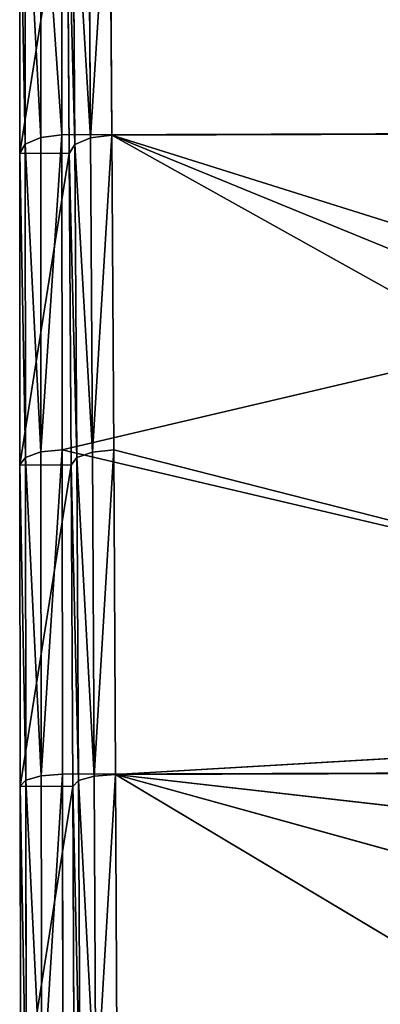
# Model space of a CAD drawing. Extents: x 0 to 230, y 0 to 588.
# Tile 195 of 256: x 105.57 to 107.26, y 214.74 to 219.37. Entities that reach past the tile are written whole.
import ezdxf

# ---------------------------------------------------------------- set-up
doc = ezdxf.new("R2010")
doc.units = 0
doc.header["$LTSCALE"] = 25.4
doc.layers.get('0').update_dxf_attribs({"color": 13, "linetype": 'CONTINUOUS'})

# ---------------------------------------------------------------- blocks, each defined once
blk = doc.blocks.new('VIPER-I-6512-6513_STL_3')
at = {"color": 250}
for p, q in [((-21.9068, 229.0532, 650.9948), (-21.907, 227.6271, 651.7433)), ((-21.9068, 229.0532, 650.9948), (-21.907, 227.6271, 651.7433)), ((-21.6721, 227.6258, 615.6061), (-21.6816, 229.052, 616.3545)), ((-21.6721, 227.6258, 615.6061), (-21.6816, 229.052, 616.3545)), ((-22.0792, 229.0026, 650.907), (-22.0795, 227.5836, 651.6519)), ((-22.0792, 229.0026, 650.907), (-22.0795, 227.5836, 651.6519)), ((-22.0066, 229.0395, 650.9709), (-22.0068, 227.6153, 651.7185)), ((-22.0066, 229.0395, 650.9709), (-22.0068, 227.6153, 651.7185)), ((-21.8457, 227.5824, 615.6953), (-21.8552, 229.0014, 616.4399)), ((-21.8457, 227.5824, 615.6953), (-21.8552, 229.0014, 616.4399)), ((-21.7722, 227.614, 615.6296), (-21.7817, 229.0383, 616.377)), ((-21.7722, 227.614, 615.6296), (-21.7817, 229.0383, 616.377)), ((-22.1056, 227.5407, 651.5613), (-22.1053, 228.9525, 650.8203)), ((-22.1056, 227.5407, 651.5613), (-22.1053, 228.9525, 650.8203)), ((-21.8824, 228.9514, 616.5264), (-21.873, 227.5395, 615.7855)), ((-21.8824, 228.9514, 616.5264), (-21.873, 227.5395, 615.7855)), ((-22.0795, 227.5836, 651.6519), (-22.0068, 227.6153, 651.7185)), ((-22.0795, 227.5836, 651.6519), (-22.0068, 227.6153, 651.7185)), ((-22.0068, 227.6153, 651.7185), (-21.907, 227.6271, 651.7433)), ((-22.0068, 227.6153, 651.7185), (-21.907, 227.6271, 651.7433)), ((-22.0068, 227.6153, 651.7185), (-22.0062, 226.1355, 652.349)), ((-22.0068, 227.6153, 651.7185), (-22.0062, 226.1355, 652.349)), ((-21.907, 227.6271, 651.7433), (-15.5072, 227.6477, 651.7849)), ((-21.907, 227.6271, 651.7433), (-15.5072, 227.6477, 651.7849)), ((-21.907, 227.6271, 651.7433), (-21.9064, 226.1454, 652.3747)), ((-21.907, 227.6271, 651.7433), (-21.9064, 226.1454, 652.3747)), ((-21.9064, 226.1454, 652.3747), (-15.5072, 227.6477, 651.7849)), ((-21.9064, 226.1454, 652.3747), (-15.5072, 227.6477, 651.7849)), ((-21.8457, 227.5824, 615.6953), (-21.7722, 227.614, 615.6296)), ((-21.8457, 227.5824, 615.6953), (-21.7722, 227.614, 615.6296)), ((-21.7722, 227.614, 615.6296), (-21.6721, 227.6258, 615.6061)), ((-21.7722, 227.614, 615.6296), (-21.6721, 227.6258, 615.6061)), ((-21.7633, 226.1342, 614.9993), (-21.7722, 227.614, 615.6296)), ((-21.7633, 226.1342, 614.9993), (-21.7722, 227.614, 615.6296)), ((-21.6721, 227.6258, 615.6061), (-15.2723, 227.6465, 615.6477)), ((-21.6721, 227.6258, 615.6061), (-15.2723, 227.6465, 615.6477)), ((-16.0605, 225.3254, 614.715), (-21.6721, 227.6258, 615.6061)), ((-21.6721, 227.6258, 615.6061), (-15.2603, 225.6115, 614.816)), ((-16.0605, 225.3254, 614.715), (-21.6721, 227.6258, 615.6061)), ((-16.7895, 224.9007, 614.5764), (-21.6721, 227.6258, 615.6061)), ((-21.6632, 226.1441, 614.9749), (-21.6721, 227.6258, 615.6061)), ((-16.7895, 224.9007, 614.5764), (-21.6721, 227.6258, 615.6061)), ((-21.6721, 227.6258, 615.6061), (-15.2603, 225.6115, 614.816)), ((-21.6632, 226.1441, 614.9749), (-21.6721, 227.6258, 615.6061)), ((-22.1056, 227.5407, 651.5613), (-22.0795, 227.5836, 651.6519)), ((-22.1056, 227.5407, 651.5613), (-22.0795, 227.5836, 651.6519)), ((-22.0795, 227.5836, 651.6519), (-22.0788, 226.1093, 652.2801)), ((-22.0795, 227.5836, 651.6519), (-22.0788, 226.1093, 652.2801)), ((-21.873, 227.5395, 615.7855), (-21.8457, 227.5824, 615.6953)), ((-21.873, 227.5395, 615.7855), (-21.8457, 227.5824, 615.6953)), ((-21.8369, 226.108, 615.0673), (-21.8457, 227.5824, 615.6953)), ((-21.8369, 226.108, 615.0673), (-21.8457, 227.5824, 615.6953)), ((-22.1049, 226.0738, 652.1864), (-22.1056, 227.5407, 651.5613)), ((-22.1049, 226.0738, 652.1864), (-22.1056, 227.5407, 651.5613)), ((-21.873, 227.5395, 615.7855), (-21.8642, 226.0725, 615.1606)), ((-21.873, 227.5395, 615.7855), (-21.8642, 226.0725, 615.1606)), ((-22.0788, 226.1093, 652.2801), (-22.0062, 226.1355, 652.349)), ((-22.0788, 226.1093, 652.2801), (-22.0062, 226.1355, 652.349)), ((-22.0062, 226.1355, 652.349), (-21.9064, 226.1454, 652.3747)), ((-22.0062, 226.1355, 652.349), (-21.9064, 226.1454, 652.3747)), ((-22.0062, 226.1355, 652.349), (-22.0046, 224.6099, 652.8585)), ((-22.0062, 226.1355, 652.349), (-22.0046, 224.6099, 652.8585)), ((-21.9064, 226.1454, 652.3747), (-15.5049, 224.6383, 652.9265)), ((-21.9064, 226.1454, 652.3747), (-21.9047, 224.6176, 652.8848)), ((-21.9064, 226.1454, 652.3747), (-15.5049, 224.6383, 652.9265)), ((-21.9064, 226.1454, 652.3747), (-21.9047, 224.6176, 652.8848)), ((-21.8369, 226.108, 615.0673), (-21.7633, 226.1342, 614.9993)), ((-21.8369, 226.108, 615.0673), (-21.7633, 226.1342, 614.9993)), ((-21.7633, 226.1342, 614.9993), (-21.6632, 226.1441, 614.9749)), ((-21.7633, 226.1342, 614.9993), (-21.6632, 226.1441, 614.9749)), ((-21.7551, 224.6085, 614.49), (-21.7633, 226.1342, 614.9993)), ((-21.7551, 224.6085, 614.49), (-21.7633, 226.1342, 614.9993)), ((-21.655, 224.6163, 614.4649), (-21.6632, 226.1441, 614.9749)), ((-21.6632, 226.1441, 614.9749), (-16.7895, 224.9007, 614.5764)), ((-21.6632, 226.1441, 614.9749), (-16.7895, 224.9007, 614.5764)), ((-21.655, 224.6163, 614.4649), (-21.6632, 226.1441, 614.9749)), ((-22.1049, 226.0738, 652.1864), (-22.0788, 226.1093, 652.2801)), ((-22.1049, 226.0738, 652.1864), (-22.0788, 226.1093, 652.2801)), ((-22.0788, 226.1093, 652.2801), (-22.0772, 224.5892, 652.7877)), ((-22.0788, 226.1093, 652.2801), (-22.0772, 224.5892, 652.7877)), ((-21.8642, 226.0725, 615.1606), (-21.8369, 226.108, 615.0673)), ((-21.8642, 226.0725, 615.1606), (-21.8369, 226.108, 615.0673)), ((-21.8287, 224.5879, 614.5598), (-21.8369, 226.108, 615.0673)), ((-21.8287, 224.5879, 614.5598), (-21.8369, 226.108, 615.0673)), ((-22.1033, 224.5613, 652.6914), (-22.1049, 226.0738, 652.1864)), ((-22.1033, 224.5613, 652.6914), (-22.1049, 226.0738, 652.1864)), ((-21.8642, 226.0725, 615.1606), (-21.856, 224.56, 614.6557)), ((-21.8642, 226.0725, 615.1606), (-21.856, 224.56, 614.6557)), ((-21.655, 224.6163, 614.4649), (-16.7895, 224.9007, 614.5764)), ((-21.655, 224.6163, 614.4649), (-16.7895, 224.9007, 614.5764)), ((-22.0772, 224.5892, 652.7877), (-22.0046, 224.6099, 652.8585)), ((-22.0772, 224.5892, 652.7877), (-22.0046, 224.6099, 652.8585)), ((-22.0046, 224.6099, 652.8585), (-21.9047, 224.6176, 652.8848)), ((-22.0046, 224.6099, 652.8585), (-21.9047, 224.6176, 652.8848)), ((-22.0046, 224.6099, 652.8585), (-22.002, 223.0481, 653.2435)), ((-22.0046, 224.6099, 652.8585), (-22.002, 223.0481, 653.2435)), ((-21.9047, 224.6176, 652.8848), (-15.5049, 224.6383, 652.9265)), ((-21.9047, 224.6176, 652.8848), (-15.5049, 224.6383, 652.9265)), ((-21.9047, 224.6176, 652.8848), (-21.9022, 223.0538, 653.2704)), ((-21.9047, 224.6176, 652.8848), (-21.9022, 223.0538, 653.2704)), ((-21.8287, 224.5879, 614.5598), (-21.7551, 224.6085, 614.49)), ((-21.8287, 224.5879, 614.5598), (-21.7551, 224.6085, 614.49)), ((-21.7551, 224.6085, 614.49), (-21.655, 224.6163, 614.4649)), ((-21.7551, 224.6085, 614.49), (-21.655, 224.6163, 614.4649)), ((-21.7476, 223.0468, 614.1052), (-21.7551, 224.6085, 614.49)), ((-21.7476, 223.0468, 614.1052), (-21.7551, 224.6085, 614.49)), ((-21.655, 224.6163, 614.4649), (-17.1456, 224.6308, 614.4943)), ((-21.655, 224.6163, 614.4649), (-17.1456, 224.6308, 614.4943)), ((-17.6598, 224.1593, 614.361), (-21.655, 224.6163, 614.4649)), ((-18.1235, 223.6378, 614.2285), (-21.655, 224.6163, 614.4649)), ((-17.6598, 224.1593, 614.361), (-21.655, 224.6163, 614.4649)), ((-18.1235, 223.6378, 614.2285), (-21.655, 224.6163, 614.4649)), ((-18.689, 222.8426, 614.0553), (-21.655, 224.6163, 614.4649)), ((-18.689, 222.8426, 614.0553), (-21.655, 224.6163, 614.4649)), ((-21.6474, 223.0525, 614.0796), (-21.655, 224.6163, 614.4649)), ((-21.6474, 223.0525, 614.0796), (-21.655, 224.6163, 614.4649)), ((-22.1033, 224.5613, 652.6914), (-22.0772, 224.5892, 652.7877)), ((-22.1033, 224.5613, 652.6914), (-22.0772, 224.5892, 652.7877)), ((-22.1008, 223.0132, 653.0731), (-22.1033, 224.5613, 652.6914)), ((-22.1008, 223.0132, 653.0731), (-22.1033, 224.5613, 652.6914)), ((-22.0772, 224.5892, 652.7877), (-22.0747, 223.0333, 653.1713)), ((-22.0772, 224.5892, 652.7877), (-22.0747, 223.0333, 653.1713)), ((-21.856, 224.56, 614.6557), (-21.8287, 224.5879, 614.5598)), ((-21.856, 224.56, 614.6557), (-21.8287, 224.5879, 614.5598)), ((-21.856, 224.56, 614.6557), (-21.8486, 223.0118, 614.2742)), ((-21.856, 224.56, 614.6557), (-21.8486, 223.0118, 614.2742)), ((-21.8212, 223.0319, 614.1764), (-21.8287, 224.5879, 614.5598)), ((-21.8212, 223.0319, 614.1764), (-21.8287, 224.5879, 614.5598))]:
    blk.add_line(p, q, dxfattribs=at)
at = {"color": 7}
mesh = blk.add_polyface(dxfattribs=at)
corners = [(-22.082, 216.6661, 653.3292), (-21.9439, 215.0962, 632.8628), (-22.0753, 215.0922, 653.0735), (-21.945, 215.1424, 633.011), (-21.9832, 217.9752, 637.4903), (-22.088, 218.2554, 653.4575), (-21.9843, 218.0893, 637.5956), (-21.985, 218.2408, 637.6297), (-21.9852, 218.3891, 637.5835), (-22.0931, 219.85, 653.4573), (-21.9812, 222.8685, 634.7506), (-22.0974, 221.4393, 653.329), (-22.1008, 223.0132, 653.0731), (-21.9808, 222.9737, 634.6365), (-21.9799, 223.0079, 634.485), (-21.8486, 223.0118, 614.2742), (-21.856, 224.56, 614.6557), (-22.1033, 224.5613, 652.6914), (-21.8642, 226.0725, 615.1606), (-22.1049, 226.0738, 652.1864), (-21.873, 227.5395, 615.7855), (-22.1056, 227.5407, 651.5613), (-21.8824, 228.9514, 616.5264), (-22.1053, 228.9525, 650.8203), (-21.8922, 230.2991, 617.3785), (-22.1041, 230.3002, 649.968), (-21.9026, 231.5738, 618.3363), (-22.102, 231.5749, 649.0101), (-21.9133, 232.7674, 619.3936), (-22.099, 232.7684, 647.9526), (-21.9243, 233.872, 620.5435), (-22.0951, 233.8729, 646.8026), (-21.9356, 234.8805, 621.7786), (-22.0903, 234.8813, 645.5674), (-21.9471, 235.7863, 623.0908), (-22.0847, 235.787, 644.2551), (-21.9586, 236.5836, 624.4716), (-22.0783, 236.5843, 642.8742), (-21.9702, 237.2672, 625.9121), (-22.0711, 237.2678, 641.4337), (-21.9817, 237.8327, 627.403), (-22.0632, 237.8331, 639.9427), (-21.9931, 238.2764, 628.9344), (-22.0547, 238.2767, 638.4112), (-22.0043, 238.5954, 630.4967), (-22.0456, 238.5956, 636.8489), (-22.0152, 238.7876, 632.0796), (-22.0359, 238.7878, 635.266), (-22.0258, 238.8519, 633.6728), (-21.9086, 199.3164, 635.2682), (-21.8879, 199.3163, 632.0818), (-21.8981, 199.2521, 633.675), (-21.8782, 199.5084, 630.4989), (-21.9195, 199.5086, 636.8511), (-21.8691, 199.8273, 628.9366), (-21.9307, 199.8276, 638.4133), (-21.8606, 200.2709, 627.405), (-21.9421, 200.2713, 639.9448), (-21.8527, 200.8362, 625.9141), (-21.9536, 200.8368, 641.4357), (-21.8456, 201.5197, 624.4735), (-21.9652, 201.5204, 642.8762), (-21.8391, 202.317, 623.0926), (-21.9767, 202.3177, 644.257), (-21.8335, 203.2227, 621.7803), (-21.9882, 203.2235, 645.5692), (-21.8288, 204.2311, 620.5452), (-21.9995, 204.232, 646.8043), (-21.8248, 205.3356, 619.3951), (-22.0105, 205.3366, 647.9542), (-21.8218, 206.5291, 618.3377), (-22.0212, 206.5302, 649.0114), (-21.8197, 207.8038, 617.3798), (-22.0316, 207.8049, 649.9692), (-21.8185, 209.1515, 616.5275), (-22.0415, 209.1526, 650.8214), (-21.8182, 210.5633, 615.7864), (-22.0508, 210.5646, 651.5623), (-21.8189, 212.0302, 615.1613), (-22.0596, 212.0315, 652.1872), (-21.8205, 213.5427, 614.6563), (-22.0678, 213.544, 652.692), (-21.823, 215.0909, 614.2747), (-21.8264, 216.6647, 614.0188), (-21.943, 215.1303, 632.7113), (-21.9426, 215.2356, 632.5972), (-21.9386, 219.715, 629.7643), (-21.8307, 218.2541, 613.8904), (-21.8359, 219.8486, 613.8903), (-21.9388, 219.8632, 629.7181), (-21.8418, 221.4379, 614.0186), (-21.9395, 220.0147, 629.7522), (-21.9406, 220.1288, 629.8575), (-21.9788, 222.9617, 634.3367)]
mesh.append_faces([[corners[k] for k in face] for face in [(46, 47, 48), (49, 50, 51)]], dxfattribs={"vtx0": -1, "color": 7})
mesh.append_faces([[corners[k] for k in face] for face in [(0, 1, 2), (1, 0, 3), (3, 0, 4), (4, 5, 6), (6, 5, 7), (7, 5, 8), (8, 9, 10), (10, 12, 13), (13, 12, 14), (15, 12, 16), (16, 17, 18), (18, 19, 20), (20, 21, 22), (22, 23, 24), (24, 25, 26), (26, 27, 28), (28, 29, 30), (30, 31, 32), (32, 33, 34), (34, 35, 36), (36, 37, 38), (38, 39, 40), (40, 41, 42), (42, 43, 44), (44, 45, 46), (50, 49, 52), (52, 53, 54), (54, 55, 56), (56, 57, 58), (58, 59, 60), (60, 61, 62), (62, 63, 64), (64, 65, 66), (66, 67, 68), (68, 69, 70), (70, 71, 72), (72, 73, 74), (74, 75, 76), (76, 77, 78), (78, 79, 80), (80, 81, 82), (82, 1, 83), (83, 86, 87), (87, 86, 88), (88, 89, 90), (90, 93, 15)]], dxfattribs={"vtx0": -1, "vtx1": -1, "color": 7})
mesh.append_faces([[corners[k] for k in face] for face in [(14, 12, 15), (82, 2, 1)]], dxfattribs={"vtx0": -1, "vtx1": -1, "vtx2": -1, "color": 7})
mesh.append_faces([[corners[k] for k in face] for face in [(4, 0, 5), (8, 5, 9), (10, 9, 11), (10, 11, 12), (16, 12, 17), (18, 17, 19), (20, 19, 21), (22, 21, 23), (24, 23, 25), (26, 25, 27), (28, 27, 29), (30, 29, 31), (32, 31, 33), (34, 33, 35), (36, 35, 37), (38, 37, 39), (40, 39, 41), (42, 41, 43), (44, 43, 45), (46, 45, 47), (52, 49, 53), (54, 53, 55), (56, 55, 57), (58, 57, 59), (60, 59, 61), (62, 61, 63), (64, 63, 65), (66, 65, 67), (68, 67, 69), (70, 69, 71), (72, 71, 73), (74, 73, 75), (76, 75, 77), (78, 77, 79), (80, 79, 81), (82, 81, 2), (83, 1, 84), (83, 84, 85), (83, 85, 86), (88, 86, 89), (90, 89, 91), (90, 91, 92), (90, 92, 93), (15, 93, 14)]], dxfattribs={"vtx0": -1, "vtx2": -1, "color": 7})
mesh = blk.add_polyface(dxfattribs=at)
corners = [(-15.5057, 230.4351, 650.1755), (-21.9068, 229.0532, 650.9948), (-15.5072, 227.6477, 651.7849)]
mesh.append_faces([[corners[k] for k in face] for face in [(0, 1, 2)]], dxfattribs={"color": 7})
mesh = blk.add_polyface(dxfattribs=at)
corners = [(-15.2723, 227.6465, 615.6477), (-21.6816, 229.052, 616.3545), (-15.2917, 230.434, 617.2568)]
mesh.append_faces([[corners[k] for k in face] for face in [(0, 1, 2)]], dxfattribs={"color": 7})
mesh = blk.add_polyface(dxfattribs=at)
corners = [(-21.907, 227.6271, 651.7433), (-22.0066, 229.0395, 650.9709), (-22.0068, 227.6153, 651.7185), (-21.9068, 229.0532, 650.9948)]
mesh.append_faces([[corners[k] for k in face] for face in [(0, 1, 2), (1, 0, 3)]], dxfattribs={"vtx0": -1, "color": 7})
mesh = blk.add_polyface(dxfattribs=at)
corners = [(-15.5072, 227.6477, 651.7849), (-21.9068, 229.0532, 650.9948), (-21.907, 227.6271, 651.7433)]
mesh.append_faces([[corners[k] for k in face] for face in [(0, 1, 2)]], dxfattribs={"color": 7})
mesh = blk.add_polyface(dxfattribs=at)
corners = [(-21.6816, 229.052, 616.3545), (-21.7722, 227.614, 615.6296), (-21.7817, 229.0383, 616.377), (-21.6721, 227.6258, 615.6061)]
mesh.append_faces([[corners[k] for k in face] for face in [(0, 1, 2), (1, 0, 3)]], dxfattribs={"vtx0": -1, "color": 7})
mesh = blk.add_polyface(dxfattribs=at)
corners = [(-15.2723, 227.6465, 615.6477), (-21.6721, 227.6258, 615.6061), (-21.6816, 229.052, 616.3545)]
mesh.append_faces([[corners[k] for k in face] for face in [(0, 1, 2)]], dxfattribs={"color": 7})
mesh = blk.add_polyface(dxfattribs=at)
corners = [(-22.0795, 227.5836, 651.6519), (-22.1053, 228.9525, 650.8203), (-22.1056, 227.5407, 651.5613), (-22.0792, 229.0026, 650.907)]
mesh.append_faces([[corners[k] for k in face] for face in [(0, 1, 2), (1, 0, 3)]], dxfattribs={"vtx0": -1, "color": 7})
mesh = blk.add_polyface(dxfattribs=at)
corners = [(-22.0068, 227.6153, 651.7185), (-22.0792, 229.0026, 650.907), (-22.0795, 227.5836, 651.6519), (-22.0066, 229.0395, 650.9709)]
mesh.append_faces([[corners[k] for k in face] for face in [(0, 1, 2), (1, 0, 3)]], dxfattribs={"vtx0": -1, "color": 7})
mesh = blk.add_polyface(dxfattribs=at)
corners = [(-21.8824, 228.9514, 616.5264), (-21.8457, 227.5824, 615.6953), (-21.873, 227.5395, 615.7855), (-21.8552, 229.0014, 616.4399)]
mesh.append_faces([[corners[k] for k in face] for face in [(0, 1, 2), (1, 0, 3)]], dxfattribs={"vtx0": -1, "color": 7})
mesh = blk.add_polyface(dxfattribs=at)
corners = [(-21.8552, 229.0014, 616.4399), (-21.7722, 227.614, 615.6296), (-21.8457, 227.5824, 615.6953), (-21.7817, 229.0383, 616.377)]
mesh.append_faces([[corners[k] for k in face] for face in [(0, 1, 2), (1, 0, 3)]], dxfattribs={"vtx0": -1, "color": 7})
mesh = blk.add_polyface(dxfattribs=at)
corners = [(-22.0062, 226.1355, 652.349), (-22.0795, 227.5836, 651.6519), (-22.0788, 226.1093, 652.2801), (-22.0068, 227.6153, 651.7185)]
mesh.append_faces([[corners[k] for k in face] for face in [(0, 1, 2), (1, 0, 3)]], dxfattribs={"vtx0": -1, "color": 7})
mesh = blk.add_polyface(dxfattribs=at)
corners = [(-22.0062, 226.1355, 652.349), (-21.907, 227.6271, 651.7433), (-22.0068, 227.6153, 651.7185), (-21.9064, 226.1454, 652.3747)]
mesh.append_faces([[corners[k] for k in face] for face in [(0, 1, 2), (1, 0, 3)]], dxfattribs={"vtx0": -1, "color": 7})
mesh = blk.add_polyface(dxfattribs=at)
corners = [(-15.5072, 227.6477, 651.7849), (-21.907, 227.6271, 651.7433), (-21.9064, 226.1454, 652.3747)]
mesh.append_faces([[corners[k] for k in face] for face in [(0, 1, 2)]], dxfattribs={"color": 7})
mesh = blk.add_polyface(dxfattribs=at)
corners = [(-15.5049, 224.6383, 652.9265), (-15.5072, 227.6477, 651.7849), (-21.9064, 226.1454, 652.3747)]
mesh.append_faces([[corners[k] for k in face] for face in [(0, 1, 2)]], dxfattribs={"color": 7})
mesh = blk.add_polyface(dxfattribs=at)
corners = [(-21.8457, 227.5824, 615.6953), (-21.7633, 226.1342, 614.9993), (-21.8369, 226.108, 615.0673), (-21.7722, 227.614, 615.6296)]
mesh.append_faces([[corners[k] for k in face] for face in [(0, 1, 2), (1, 0, 3)]], dxfattribs={"vtx0": -1, "color": 7})
mesh = blk.add_polyface(dxfattribs=at)
corners = [(-21.6721, 227.6258, 615.6061), (-21.7633, 226.1342, 614.9993), (-21.7722, 227.614, 615.6296), (-21.6632, 226.1441, 614.9749)]
mesh.append_faces([[corners[k] for k in face] for face in [(0, 1, 2), (1, 0, 3)]], dxfattribs={"vtx0": -1, "color": 7})
mesh = blk.add_polyface(dxfattribs=at)
corners = [(-15.2603, 225.6115, 614.816), (-21.6721, 227.6258, 615.6061), (-15.2723, 227.6465, 615.6477)]
mesh.append_faces([[corners[k] for k in face] for face in [(0, 1, 2)]], dxfattribs={"color": 7})
mesh = blk.add_polyface(dxfattribs=at)
corners = [(-15.2603, 225.6115, 614.816), (-16.0605, 225.3254, 614.715), (-21.6721, 227.6258, 615.6061)]
mesh.append_faces([[corners[k] for k in face] for face in [(0, 1, 2)]], dxfattribs={"color": 7})
mesh = blk.add_polyface(dxfattribs=at)
corners = [(-16.0605, 225.3254, 614.715), (-16.7895, 224.9007, 614.5764), (-21.6721, 227.6258, 615.6061)]
mesh.append_faces([[corners[k] for k in face] for face in [(0, 1, 2)]], dxfattribs={"color": 7})
mesh = blk.add_polyface(dxfattribs=at)
corners = [(-16.7895, 224.9007, 614.5764), (-21.6632, 226.1441, 614.9749), (-21.6721, 227.6258, 615.6061)]
mesh.append_faces([[corners[k] for k in face] for face in [(0, 1, 2)]], dxfattribs={"color": 7})
mesh = blk.add_polyface(dxfattribs=at)
corners = [(-22.0788, 226.1093, 652.2801), (-22.1056, 227.5407, 651.5613), (-22.1049, 226.0738, 652.1864), (-22.0795, 227.5836, 651.6519)]
mesh.append_faces([[corners[k] for k in face] for face in [(0, 1, 2), (1, 0, 3)]], dxfattribs={"vtx0": -1, "color": 7})
mesh = blk.add_polyface(dxfattribs=at)
corners = [(-21.873, 227.5395, 615.7855), (-21.8369, 226.108, 615.0673), (-21.8642, 226.0725, 615.1606), (-21.8457, 227.5824, 615.6953)]
mesh.append_faces([[corners[k] for k in face] for face in [(0, 1, 2), (1, 0, 3)]], dxfattribs={"vtx0": -1, "color": 7})
mesh = blk.add_polyface(dxfattribs=at)
corners = [(-22.0046, 224.6099, 652.8585), (-22.0788, 226.1093, 652.2801), (-22.0772, 224.5892, 652.7877), (-22.0062, 226.1355, 652.349)]
mesh.append_faces([[corners[k] for k in face] for face in [(0, 1, 2), (1, 0, 3)]], dxfattribs={"vtx0": -1, "color": 7})
mesh = blk.add_polyface(dxfattribs=at)
corners = [(-22.0046, 224.6099, 652.8585), (-21.9064, 226.1454, 652.3747), (-22.0062, 226.1355, 652.349), (-21.9047, 224.6176, 652.8848)]
mesh.append_faces([[corners[k] for k in face] for face in [(0, 1, 2), (1, 0, 3)]], dxfattribs={"vtx0": -1, "color": 7})
mesh = blk.add_polyface(dxfattribs=at)
corners = [(-15.5049, 224.6383, 652.9265), (-21.9064, 226.1454, 652.3747), (-21.9047, 224.6176, 652.8848)]
mesh.append_faces([[corners[k] for k in face] for face in [(0, 1, 2)]], dxfattribs={"color": 7})
mesh = blk.add_polyface(dxfattribs=at)
corners = [(-21.8369, 226.108, 615.0673), (-21.7551, 224.6085, 614.49), (-21.8287, 224.5879, 614.5598), (-21.7633, 226.1342, 614.9993)]
mesh.append_faces([[corners[k] for k in face] for face in [(0, 1, 2), (1, 0, 3)]], dxfattribs={"vtx0": -1, "color": 7})
mesh = blk.add_polyface(dxfattribs=at)
corners = [(-21.6632, 226.1441, 614.9749), (-21.7551, 224.6085, 614.49), (-21.7633, 226.1342, 614.9993), (-21.655, 224.6163, 614.4649)]
mesh.append_faces([[corners[k] for k in face] for face in [(0, 1, 2), (1, 0, 3)]], dxfattribs={"vtx0": -1, "color": 7})
mesh = blk.add_polyface(dxfattribs=at)
corners = [(-16.7895, 224.9007, 614.5764), (-21.655, 224.6163, 614.4649), (-21.6632, 226.1441, 614.9749)]
mesh.append_faces([[corners[k] for k in face] for face in [(0, 1, 2)]], dxfattribs={"color": 7})
mesh = blk.add_polyface(dxfattribs=at)
corners = [(-22.0772, 224.5892, 652.7877), (-22.1049, 226.0738, 652.1864), (-22.1033, 224.5613, 652.6914), (-22.0788, 226.1093, 652.2801)]
mesh.append_faces([[corners[k] for k in face] for face in [(0, 1, 2), (1, 0, 3)]], dxfattribs={"vtx0": -1, "color": 7})
mesh = blk.add_polyface(dxfattribs=at)
corners = [(-21.8642, 226.0725, 615.1606), (-21.8287, 224.5879, 614.5598), (-21.856, 224.56, 614.6557), (-21.8369, 226.108, 615.0673)]
mesh.append_faces([[corners[k] for k in face] for face in [(0, 1, 2), (1, 0, 3)]], dxfattribs={"vtx0": -1, "color": 7})
mesh = blk.add_polyface(dxfattribs=at)
corners = [(-16.7895, 224.9007, 614.5764), (-17.1456, 224.6308, 614.4943), (-21.655, 224.6163, 614.4649)]
mesh.append_faces([[corners[k] for k in face] for face in [(0, 1, 2)]], dxfattribs={"color": 7})
mesh = blk.add_polyface(dxfattribs=at)
corners = [(-22.002, 223.0481, 653.2435), (-22.0772, 224.5892, 652.7877), (-22.0747, 223.0333, 653.1713), (-22.0046, 224.6099, 652.8585)]
mesh.append_faces([[corners[k] for k in face] for face in [(0, 1, 2), (1, 0, 3)]], dxfattribs={"vtx0": -1, "color": 7})
mesh = blk.add_polyface(dxfattribs=at)
corners = [(-22.002, 223.0481, 653.2435), (-21.9047, 224.6176, 652.8848), (-22.0046, 224.6099, 652.8585), (-21.9022, 223.0538, 653.2704)]
mesh.append_faces([[corners[k] for k in face] for face in [(0, 1, 2), (1, 0, 3)]], dxfattribs={"vtx0": -1, "color": 7})
mesh = blk.add_polyface(dxfattribs=at)
corners = [(-15.5049, 224.6383, 652.9265), (-21.9047, 224.6176, 652.8848), (-21.9022, 223.0538, 653.2704)]
mesh.append_faces([[corners[k] for k in face] for face in [(0, 1, 2)]], dxfattribs={"color": 7})
mesh = blk.add_polyface(dxfattribs=at)
corners = [(-15.4989, 221.4847, 653.5704), (-15.5049, 224.6383, 652.9265), (-21.9022, 223.0538, 653.2704)]
mesh.append_faces([[corners[k] for k in face] for face in [(0, 1, 2)]], dxfattribs={"color": 7})
mesh = blk.add_polyface(dxfattribs=at)
corners = [(-21.8287, 224.5879, 614.5598), (-21.7476, 223.0468, 614.1052), (-21.8212, 223.0319, 614.1764), (-21.7551, 224.6085, 614.49)]
mesh.append_faces([[corners[k] for k in face] for face in [(0, 1, 2), (1, 0, 3)]], dxfattribs={"vtx0": -1, "color": 7})
mesh = blk.add_polyface(dxfattribs=at)
corners = [(-21.655, 224.6163, 614.4649), (-21.7476, 223.0468, 614.1052), (-21.7551, 224.6085, 614.49), (-21.6474, 223.0525, 614.0796)]
mesh.append_faces([[corners[k] for k in face] for face in [(0, 1, 2), (1, 0, 3)]], dxfattribs={"vtx0": -1, "color": 7})
mesh = blk.add_polyface(dxfattribs=at)
corners = [(-17.1456, 224.6308, 614.4943), (-17.6598, 224.1593, 614.361), (-21.655, 224.6163, 614.4649)]
mesh.append_faces([[corners[k] for k in face] for face in [(0, 1, 2)]], dxfattribs={"color": 7})
mesh = blk.add_polyface(dxfattribs=at)
corners = [(-17.6598, 224.1593, 614.361), (-18.1235, 223.6378, 614.2285), (-21.655, 224.6163, 614.4649)]
mesh.append_faces([[corners[k] for k in face] for face in [(0, 1, 2)]], dxfattribs={"color": 7})
mesh = blk.add_polyface(dxfattribs=at)
corners = [(-18.1235, 223.6378, 614.2285), (-18.689, 222.8426, 614.0553), (-21.655, 224.6163, 614.4649)]
mesh.append_faces([[corners[k] for k in face] for face in [(0, 1, 2)]], dxfattribs={"color": 7})
mesh = blk.add_polyface(dxfattribs=at)
corners = [(-18.689, 222.8426, 614.0553), (-21.6474, 223.0525, 614.0796), (-21.655, 224.6163, 614.4649)]
mesh.append_faces([[corners[k] for k in face] for face in [(0, 1, 2)]], dxfattribs={"color": 7})
mesh = blk.add_polyface(dxfattribs=at)
corners = [(-22.0747, 223.0333, 653.1713), (-22.1033, 224.5613, 652.6914), (-22.1008, 223.0132, 653.0731), (-22.0772, 224.5892, 652.7877)]
mesh.append_faces([[corners[k] for k in face] for face in [(0, 1, 2), (1, 0, 3)]], dxfattribs={"vtx0": -1, "color": 7})
mesh = blk.add_polyface(dxfattribs=at)
corners = [(-21.856, 224.56, 614.6557), (-21.8212, 223.0319, 614.1764), (-21.8486, 223.0118, 614.2742), (-21.8287, 224.5879, 614.5598)]
mesh.append_faces([[corners[k] for k in face] for face in [(0, 1, 2), (1, 0, 3)]], dxfattribs={"vtx0": -1, "color": 7})
blk = doc.blocks.new('GRUPUJ_1')
at = {"color": 0}
blk.add_blockref('VIPER-I-6512-6513_STL_3', (127.6715, -8.7968, -2.1073), dxfattribs=at)

msp = doc.modelspace()

# ---------------------------------------------------------------- block references
at = {"color": 0}
msp.add_blockref('GRUPUJ_1', (0, 0), dxfattribs=at)

doc.saveas('drawing.dxf')
